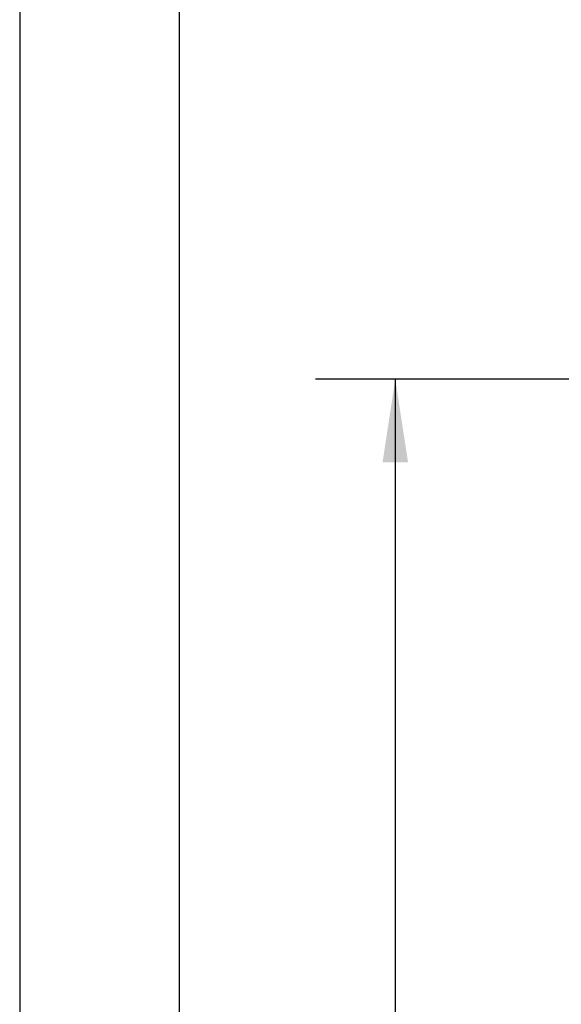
# Model space of a CAD drawing. Header units: millimetres. Extents: x 0 to 838, y 0 to 648.
# Tile 2 of 45: x 0 to 65, y 225 to 343. Entities that reach past the tile are written whole.
import ezdxf

# ---------------------------------------------------------------- set-up
doc = ezdxf.new("R2010")
doc.units = ezdxf.units.MM
doc.header["$LTSCALE"] = 3
doc.layers.add('DIMENSIONS', color=140, linetype='Continuous', lineweight=25)
doc.layers.add('TEXT', color=140, linetype='Continuous', lineweight=25)
doc.styles.add('SLDTEXTSTYLE0', font='TXT', dxfattribs={"width": 0.7})
doc.dimstyles.new('SLDDIMSTYLE0', dxfattribs={"dimtxt": 6.474023, "dimasz": 9.906, "dimexe": 0, "dimexo": 0.0625, "dimgap": 1.618506, "dimtad": 0, "dimtih": 1, "dimtoh": 1, "dimrnd": 1e-09, "dimzin": 12, "dimdsep": 46, "dimtxsty": 'SLDTEXTSTYLE0', "dimsah": 1, "dimcen": 0.09, "dimadec": 0, "dimazin": 3, "dimtfac": 1, "dimtofl": 0, "dimtmove": 0, "dimatfit": 3, "dimfxl": 0, "dimfrac": 2, "dimtolj": 1, "dimtzin": 12, "dimarcsym": 0})

# ---------------------------------------------------------------- blocks, each defined once
blk = doc.blocks.new('_D')
at = {"layer": 'DIMENSIONS'}
for p, q in [((107.22, 299.76), (35.35, 299.76)), ((44.87, 299.76), (44.87, 216.69)), ((35.25, 204.95), (33.08, 204.95)), ((33.08, 204.95), (33.08, 194.66)), ((54.49, 204.95), (56.67, 204.95)), ((56.67, 204.95), (56.67, 194.66)), ((33.08, 194.66), (35.25, 194.66)), ((56.67, 194.66), (54.49, 194.66)), ((44.87, 110.14), (44.87, 193.21)), ((132.12, 110.14), (35.35, 110.14))]:
    blk.add_line(p, q, dxfattribs=at)
for points in [[(44.87, 299.76), (43.35, 289.85), (46.4, 289.85)], [(44.87, 110.14), (46.4, 120.05), (43.35, 120.05)]]:
    blk.add_solid(points, dxfattribs=at)
at = {"layer": 'DIMENSIONS', "char_height": 6.35, "attachment_point": 1, "style": 'SLDTEXTSTYLE0'}
for s, insert in [('189.6', (32.56, 214.59)), ('7.47', (35.25, 202.85))]:
    blk.add_mtext(s, dxfattribs=dict(at, insert=insert))

msp = doc.modelspace()

# ---------------------------------------------------------------- linework, layer by layer
at = {"color": 7, "linetype": 'Continuous'}
msp.add_line((0.007, 647.708), (0.007, 0.008), dxfattribs=at)
at = {"layer": 'TEXT'}
msp.add_line((19.05, 628.65), (19.05, 19.05), dxfattribs=at)

# ---------------------------------------------------------------- dimensions: what is measured, and where the dimension line sits
at = {"layer": 'DIMENSIONS'}
dim = msp.add_linear_dim(base=(44.873, 110.141), p1=(111.03, 299.76), p2=(135.929, 110.141), angle=90, dimstyle='SLDDIMSTYLE0', dxfattribs=at)
dim.commit()
dim.dimension.update_dxf_attribs({"geometry": '_D', "text_midpoint": (44.873, 204.951), "dimtype": 160})

doc.saveas('drawing.dxf')
